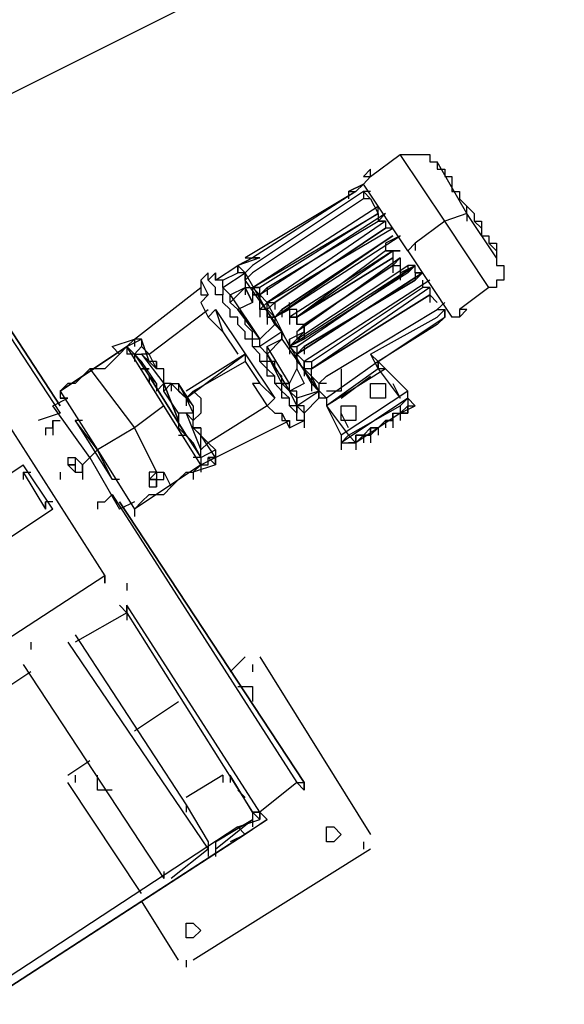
# Model space of a CAD drawing. Header units: inches. Extents: x -52 to 2304, y -1039 to 838.
# Tile 103 of 118: x 1135 to 1164, y 506 to 559. Entities that reach past the tile are written whole.
import ezdxf

# ---------------------------------------------------------------- set-up
doc = ezdxf.new("R2010")
doc.units = ezdxf.units.IN
doc.header["$MEASUREMENT"] = 0
doc.layers.add('DRYER-TRAIN', color=7, linetype='Continuous')
doc.layers.add('TEXT', color=7, linetype='Continuous')
doc.styles.add('OpenSansCondensed-Light', font='OpenSansCondensed-Light.ttf')
doc.dimstyles.new('EZDXF', dxfattribs={"dimtxt": 0.25, "dimasz": 0.175, "dimexe": 0.375, "dimexo": 0.125, "dimgap": 0.1, "dimtad": 1, "dimlfac": 100, "dimzin": 12, "dimdsep": 46, "dimtxsty": 'OpenSansCondensed-Light', "dimblk": 'ARCHTICK', "dimcen": 2.5, "dimazin": 3, "dimtfac": 0.5, "dimtmove": 2, "dimatfit": 3})

# ---------------------------------------------------------------- blocks, each defined once
blk = doc.blocks.new('_ARCHTICK')
at = {"color": 0, "linetype": 'BYBLOCK', "const_width": 0.15}
blk.add_lwpolyline([(-0.5, -0.5), (0.5, 0.5)], dxfattribs=at)

msp = doc.modelspace()

# ---------------------------------------------------------------- linework, layer by layer
at = {"layer": 'DRYER-TRAIN'}
for p, q in [((1137.576, 538.128), (1127.76, 553.056)), ((1127.76, 553.056), (1137.576, 538.128)), ((1127.76, 552.66), (1137.576, 537.732)), ((1154.076, 550.308), (1155.648, 551.484)), ((1155.648, 551.484), (1156.044, 551.484)), ((1158.012, 547.944), (1155.648, 551.484)), ((1156.044, 551.484), (1156.44, 551.484)), ((1156.44, 551.484), (1156.824, 551.484)), ((1156.824, 551.484), (1157.22, 551.484)), ((1157.22, 551.484), (1157.22, 551.088)), ((1157.22, 551.088), (1157.616, 551.088)), ((1157.616, 551.088), (1157.616, 550.704)), ((1157.616, 551.088), (1157.616, 550.704)), ((1157.616, 551.088), (1157.616, 550.704)), ((1159.188, 548.34), (1157.616, 551.088)), ((1159.188, 548.34), (1157.616, 551.088)), ((1154.076, 550.704), (1153.692, 550.308)), ((1153.692, 549.912), (1154.076, 550.308)), ((1153.692, 550.308), (1154.076, 550.308)), ((1154.076, 550.308), (1154.076, 550.704)), ((1157.616, 550.704), (1158.012, 550.704)), ((1157.616, 550.704), (1158.012, 550.704)), ((1158.012, 550.704), (1158.012, 550.308)), ((1158.012, 550.704), (1158.012, 550.308)), ((1158.012, 550.308), (1158.396, 550.308)), ((1158.012, 550.308), (1158.396, 550.308)), ((1158.396, 550.308), (1158.396, 549.912)), ((1158.396, 550.308), (1158.396, 549.912)), ((1152.9, 549.516), (1153.692, 549.912)), ((1153.692, 549.912), (1152.9, 549.516)), ((1153.692, 549.912), (1153.296, 549.516)), ((1156.044, 546.372), (1153.692, 549.912)), ((1158.396, 549.912), (1158.396, 549.516)), ((1158.396, 549.912), (1158.396, 549.516)), ((1153.296, 549.516), (1147.404, 545.988)), ((1153.692, 549.516), (1147.788, 545.592)), ((1153.296, 549.516), (1147.788, 545.988)), ((1152.9, 549.516), (1153.296, 549.516)), ((1152.9, 549.516), (1152.9, 549.132)), ((1154.076, 549.516), (1153.692, 549.516)), ((1153.692, 549.516), (1154.076, 549.132)), ((1154.076, 549.516), (1153.692, 549.516)), ((1153.692, 549.516), (1153.692, 549.132)), ((1158.396, 549.516), (1158.792, 549.516)), ((1158.396, 549.516), (1158.792, 549.516)), ((1158.792, 549.516), (1158.792, 549.132)), ((1158.792, 549.516), (1158.792, 549.132)), ((1153.692, 549.132), (1147.788, 545.196)), ((1147.788, 544.416), (1154.472, 548.736)), ((1154.076, 549.132), (1153.692, 549.132)), ((1154.076, 549.132), (1154.472, 548.34)), ((1154.472, 548.34), (1154.472, 548.736)), ((1154.472, 548.34), (1154.472, 548.736)), ((1158.792, 549.132), (1159.188, 548.736)), ((1158.792, 549.132), (1159.188, 548.736)), ((1159.188, 548.736), (1159.584, 548.34)), ((1159.188, 548.736), (1159.584, 548.34)), ((1159.188, 548.34), (1159.188, 548.736)), ((1147.788, 544.416), (1154.472, 548.34)), ((1154.868, 548.34), (1148.184, 544.02)), ((1154.472, 548.34), (1148.184, 544.416)), ((1154.868, 548.34), (1154.472, 547.944)), ((1154.472, 548.34), (1154.472, 547.944)), ((1154.472, 548.34), (1154.472, 547.944)), ((1159.188, 548.34), (1158.012, 547.944)), ((1160.76, 545.988), (1159.188, 548.34)), ((1159.188, 548.34), (1159.188, 547.944)), ((1160.76, 545.988), (1159.188, 548.34)), ((1159.584, 548.34), (1159.584, 547.944)), ((1159.584, 548.34), (1159.584, 547.944)), ((1154.868, 547.944), (1148.58, 543.624)), ((1148.58, 544.416), (1154.472, 547.944)), ((1154.868, 547.944), (1154.472, 547.944)), ((1154.472, 547.944), (1154.868, 547.944)), ((1154.868, 547.944), (1154.868, 547.56)), ((1158.012, 547.944), (1156.44, 546.768)), ((1160.364, 544.416), (1158.012, 547.944)), ((1159.584, 547.944), (1159.968, 547.944)), ((1159.584, 547.944), (1159.968, 547.56)), ((1159.968, 547.944), (1159.968, 547.56)), ((1148.58, 543.624), (1155.252, 547.56)), ((1154.868, 547.56), (1148.976, 543.624)), ((1148.976, 543.624), (1154.868, 547.56)), ((1148.976, 542.844), (1155.648, 547.164)), ((1155.252, 547.164), (1148.976, 542.844)), ((1155.252, 547.164), (1149.36, 543.24)), ((1149.36, 543.24), (1155.252, 547.164)), ((1155.252, 547.56), (1154.868, 547.56)), ((1155.648, 547.164), (1154.868, 546.768)), ((1159.968, 547.56), (1159.968, 547.164)), ((1159.968, 547.56), (1159.968, 547.164)), ((1159.968, 547.164), (1160.364, 547.164)), ((1159.968, 547.164), (1160.364, 547.164)), ((1160.364, 547.164), (1160.364, 546.768)), ((1160.364, 547.164), (1160.364, 546.768)), ((1154.868, 546.768), (1154.868, 546.372)), ((1154.868, 546.768), (1154.868, 546.372)), ((1156.44, 546.768), (1156.044, 546.372)), ((1156.44, 546.768), (1156.44, 546.384)), ((1156.44, 546.768), (1156.44, 546.384)), ((1156.44, 546.768), (1156.44, 546.384)), ((1156.44, 546.768), (1156.44, 546.384)), ((1160.364, 546.768), (1160.76, 546.768)), ((1160.364, 546.768), (1160.76, 546.372)), ((1160.76, 546.768), (1160.76, 546.372)), ((1155.252, 546.372), (1149.756, 542.844)), ((1150.152, 542.844), (1155.252, 546.372)), ((1154.868, 546.372), (1150.152, 542.844)), ((1154.868, 546.372), (1155.252, 546.372)), ((1155.252, 546.372), (1154.868, 546.372)), ((1154.868, 546.372), (1155.252, 546.372)), ((1155.252, 546.372), (1155.648, 546.372)), ((1155.252, 546.372), (1155.252, 545.988)), ((1155.252, 546.372), (1155.252, 545.988)), ((1155.648, 546.372), (1155.252, 546.372)), ((1156.044, 546.372), (1158.396, 542.844)), ((1160.76, 546.372), (1160.76, 545.988)), ((1160.76, 546.372), (1160.76, 545.988)), ((1145.832, 544.812), (1147.008, 545.592)), ((1147.008, 545.592), (1147.788, 545.988)), ((1147.788, 545.988), (1147.008, 545.592)), ((1148.184, 545.988), (1147.008, 545.592)), ((1147.008, 545.196), (1147.008, 545.592)), ((1147.008, 545.592), (1147.008, 545.196)), ((1147.008, 545.592), (1147.404, 545.196)), ((1147.008, 545.592), (1147.404, 545.196)), ((1147.008, 545.592), (1147.008, 545.196)), ((1147.404, 545.988), (1147.788, 545.988)), ((1147.788, 545.592), (1147.404, 545.196)), ((1147.788, 545.988), (1148.184, 545.988)), ((1148.184, 545.988), (1147.788, 545.988)), ((1156.44, 545.592), (1149.756, 541.272)), ((1155.648, 545.988), (1150.152, 542.052)), ((1150.152, 542.844), (1155.252, 545.988)), ((1155.252, 545.988), (1150.152, 542.844)), ((1150.152, 541.272), (1156.44, 545.592)), ((1150.152, 541.668), (1156.044, 545.592)), ((1150.548, 542.448), (1155.252, 545.592)), ((1150.548, 542.448), (1155.252, 545.592)), ((1155.252, 545.592), (1150.548, 542.448)), ((1155.252, 545.988), (1155.252, 545.592)), ((1155.648, 545.988), (1155.252, 545.592)), ((1155.252, 545.592), (1155.648, 545.988)), ((1155.252, 545.592), (1155.648, 545.592)), ((1155.252, 545.592), (1155.252, 545.196)), ((1155.252, 545.592), (1155.252, 545.196)), ((1155.252, 545.592), (1155.648, 545.592)), ((1155.648, 545.988), (1155.648, 545.592)), ((1155.648, 545.592), (1155.648, 545.196)), ((1155.648, 545.196), (1156.44, 545.592)), ((1155.648, 545.196), (1156.44, 545.592)), ((1156.44, 545.592), (1156.044, 545.196)), ((1156.44, 545.592), (1156.044, 545.592)), ((1156.044, 545.592), (1156.044, 545.196)), ((1156.44, 545.196), (1156.44, 545.592)), ((1160.76, 545.988), (1160.76, 545.592)), ((1160.76, 545.592), (1161.156, 545.592)), ((1161.156, 545.592), (1161.156, 545.196)), ((1145.436, 545.196), (1145.04, 544.812)), ((1145.436, 544.812), (1145.832, 545.196)), ((1145.436, 544.812), (1145.436, 545.196)), ((1145.436, 544.812), (1145.436, 545.196)), ((1145.832, 544.812), (1145.832, 545.196)), ((1145.832, 545.196), (1145.832, 544.812)), ((1146.216, 544.416), (1147.404, 545.196)), ((1146.216, 544.812), (1147.008, 545.196)), ((1147.404, 545.196), (1147.008, 545.196)), ((1147.404, 544.812), (1147.404, 545.196)), ((1148.976, 542.448), (1147.404, 545.196)), ((1147.788, 545.196), (1147.404, 544.812)), ((1147.404, 545.196), (1147.404, 544.812)), ((1147.404, 544.812), (1147.404, 545.196)), ((1147.404, 545.196), (1147.404, 544.812)), ((1147.404, 545.196), (1147.404, 544.812)), ((1150.152, 540.876), (1156.824, 545.196)), ((1156.824, 545.196), (1150.152, 540.876)), ((1156.044, 545.196), (1150.548, 541.668)), ((1155.648, 545.196), (1155.648, 544.812)), ((1156.824, 545.196), (1156.44, 545.196)), ((1156.44, 545.196), (1156.824, 545.196)), ((1156.44, 545.196), (1156.44, 544.812)), ((1156.824, 545.196), (1156.44, 544.812)), ((1156.824, 545.196), (1156.44, 544.812)), ((1161.156, 545.196), (1161.156, 544.812)), ((1145.04, 544.812), (1145.436, 544.02)), ((1145.04, 544.812), (1145.04, 544.416)), ((1145.832, 544.416), (1145.436, 544.812)), ((1145.832, 544.416), (1145.436, 544.812)), ((1146.216, 544.812), (1145.832, 544.812)), ((1146.216, 544.812), (1145.832, 544.812)), ((1146.216, 544.416), (1146.216, 544.812)), ((1146.216, 544.416), (1146.216, 544.812)), ((1147.404, 544.812), (1147.404, 544.416)), ((1149.36, 542.052), (1147.404, 544.812)), ((1147.404, 544.812), (1147.404, 544.416)), ((1147.404, 544.812), (1147.404, 544.416)), ((1147.404, 544.812), (1147.404, 544.416)), ((1156.44, 544.812), (1150.548, 541.272)), ((1150.548, 541.272), (1156.44, 544.812)), ((1157.22, 544.812), (1150.548, 540.48)), ((1156.824, 544.812), (1156.824, 544.416)), ((1161.156, 544.812), (1160.76, 544.812)), ((1160.76, 544.812), (1160.76, 544.416)), ((1141.512, 541.668), (1145.04, 544.416)), ((1145.04, 544.416), (1145.04, 544.02)), ((1145.436, 544.02), (1145.04, 543.624)), ((1145.04, 544.02), (1145.436, 544.02)), ((1145.832, 544.02), (1145.832, 544.416)), ((1145.832, 544.02), (1145.832, 544.416)), ((1146.216, 544.02), (1145.832, 544.02)), ((1146.216, 544.02), (1145.832, 544.02)), ((1146.612, 544.02), (1146.216, 544.416)), ((1146.216, 544.416), (1146.612, 544.02)), ((1146.612, 544.02), (1146.216, 544.416)), ((1146.216, 544.416), (1146.216, 544.02)), ((1146.612, 544.02), (1146.216, 544.416)), ((1146.216, 543.624), (1146.216, 544.02)), ((1146.216, 543.624), (1146.216, 544.02)), ((1146.612, 544.02), (1147.404, 544.416)), ((1147.404, 544.416), (1146.612, 543.624)), ((1146.612, 543.624), (1146.612, 544.02)), ((1146.612, 543.624), (1146.612, 544.02)), ((1146.612, 544.02), (1148.184, 541.668)), ((1147.404, 544.416), (1147.788, 543.624)), ((1147.788, 543.624), (1147.404, 544.416)), ((1147.404, 544.416), (1147.404, 544.02)), ((1147.404, 544.416), (1147.788, 544.416)), ((1148.184, 544.416), (1147.788, 544.416)), ((1147.788, 544.416), (1148.184, 544.416)), ((1147.788, 544.416), (1148.184, 544.02)), ((1147.788, 544.416), (1147.788, 544.02)), ((1148.184, 544.02), (1147.788, 544.02)), ((1147.788, 544.02), (1148.184, 544.02)), ((1147.788, 544.02), (1147.788, 543.624)), ((1148.184, 544.02), (1147.788, 544.02)), ((1148.184, 544.02), (1148.58, 544.416)), ((1148.184, 544.02), (1148.184, 544.416)), ((1148.184, 544.02), (1148.184, 543.624)), ((1148.184, 544.02), (1148.184, 543.624)), ((1148.58, 543.624), (1148.184, 544.02)), ((1148.184, 544.02), (1148.58, 543.624)), ((1148.184, 543.24), (1148.184, 544.02)), ((1148.58, 544.416), (1148.58, 544.02)), ((1150.932, 540.48), (1156.824, 544.416)), ((1157.22, 544.416), (1150.932, 540.096)), ((1157.22, 544.02), (1150.932, 540.096)), ((1150.932, 540.096), (1157.22, 544.02)), ((1157.22, 544.02), (1150.932, 540.096)), ((1157.22, 544.416), (1156.824, 544.416)), ((1157.22, 544.416), (1157.22, 544.02)), ((1157.22, 544.416), (1157.22, 544.02)), ((1157.22, 544.02), (1157.616, 543.624)), ((1157.22, 544.02), (1157.22, 543.624)), ((1160.364, 544.416), (1158.792, 543.24)), ((1160.76, 544.416), (1160.364, 544.416)), ((1145.04, 543.624), (1145.436, 542.844)), ((1146.612, 543.24), (1146.216, 543.624)), ((1146.612, 543.24), (1146.216, 543.624)), ((1147.008, 543.24), (1146.612, 543.624)), ((1147.008, 543.24), (1146.612, 543.624)), ((1147.788, 543.624), (1147.008, 543.24)), ((1148.58, 543.624), (1148.184, 543.24)), ((1148.184, 543.24), (1148.58, 543.624)), ((1148.976, 543.624), (1148.58, 543.24)), ((1148.58, 543.24), (1148.58, 543.624)), ((1148.58, 543.624), (1148.976, 543.624)), ((1148.58, 543.24), (1148.58, 543.624)), ((1148.976, 542.844), (1148.58, 543.624)), ((1148.976, 543.624), (1148.976, 543.24)), ((1149.756, 543.24), (1149.756, 543.624)), ((1157.616, 543.24), (1158.012, 543.624)), ((1142.292, 540.876), (1145.436, 543.24)), ((1145.436, 542.844), (1145.832, 543.24)), ((1145.832, 543.24), (1148.976, 538.524)), ((1145.832, 543.24), (1146.216, 542.052)), ((1146.612, 542.844), (1146.612, 543.24)), ((1146.612, 542.844), (1146.612, 543.24)), ((1148.184, 541.668), (1147.008, 543.24)), ((1147.008, 543.24), (1148.184, 541.668)), ((1147.404, 542.844), (1147.008, 543.24)), ((1148.184, 541.668), (1147.008, 543.24)), ((1148.184, 543.24), (1148.184, 542.844)), ((1148.58, 543.24), (1148.184, 543.24)), ((1148.58, 543.24), (1148.58, 542.844)), ((1148.58, 543.24), (1148.976, 542.844)), ((1148.58, 542.844), (1148.58, 543.24)), ((1149.756, 543.24), (1148.976, 542.844)), ((1149.36, 543.24), (1148.976, 542.844)), ((1148.976, 542.844), (1149.36, 543.24)), ((1149.36, 543.24), (1149.36, 542.844)), ((1150.152, 543.24), (1149.756, 543.24)), ((1150.152, 543.24), (1149.756, 543.24)), ((1149.756, 543.24), (1149.756, 542.844)), ((1150.152, 542.844), (1150.152, 543.24)), ((1151.724, 539.7), (1157.616, 543.24)), ((1157.616, 543.24), (1158.012, 543.24)), ((1157.616, 542.844), (1158.012, 543.24)), ((1158.012, 543.24), (1158.012, 542.844)), ((1158.012, 542.844), (1158.012, 543.24)), ((1158.792, 542.844), (1159.188, 543.24)), ((1159.188, 543.24), (1158.792, 543.24)), ((1158.792, 543.24), (1158.792, 542.844)), ((1158.792, 542.844), (1159.188, 543.24)), ((1145.436, 542.844), (1146.216, 542.052)), ((1147.008, 542.844), (1146.612, 542.844)), ((1147.008, 542.844), (1146.612, 542.844)), ((1147.008, 542.448), (1147.008, 542.844)), ((1147.008, 542.448), (1147.008, 542.844)), ((1147.404, 542.052), (1147.008, 542.448)), ((1147.404, 542.052), (1147.008, 542.448)), ((1147.404, 542.448), (1147.404, 542.844)), ((1147.788, 542.052), (1147.404, 542.448)), ((1148.976, 542.448), (1148.184, 541.668)), ((1148.976, 542.844), (1148.58, 542.844)), ((1148.58, 542.844), (1148.976, 542.844)), ((1148.58, 542.844), (1148.58, 542.448)), ((1148.976, 542.844), (1148.58, 542.844)), ((1148.58, 542.844), (1148.976, 542.844)), ((1148.58, 542.844), (1148.58, 542.448)), ((1148.58, 542.844), (1148.58, 542.448)), ((1148.976, 542.844), (1148.58, 542.844)), ((1148.976, 542.844), (1149.756, 541.272)), ((1148.976, 542.844), (1148.976, 542.448)), ((1149.36, 542.052), (1148.976, 542.448)), ((1149.756, 542.844), (1150.152, 542.844)), ((1150.152, 542.844), (1149.756, 542.844)), ((1149.756, 542.844), (1149.756, 542.448)), ((1150.152, 542.448), (1150.152, 542.844)), ((1150.152, 542.844), (1150.152, 542.448)), ((1150.548, 542.448), (1150.152, 542.448)), ((1150.152, 542.052), (1150.548, 542.448)), ((1150.548, 542.448), (1150.152, 542.052)), ((1150.548, 542.448), (1150.152, 542.448)), ((1150.548, 542.052), (1150.548, 542.448)), ((1150.548, 542.448), (1150.548, 542.052)), ((1154.076, 540.876), (1157.616, 542.844)), ((1154.472, 540.48), (1158.012, 542.844)), ((1154.472, 540.48), (1158.012, 542.844)), ((1157.616, 542.448), (1154.472, 540.48)), ((1158.012, 542.844), (1157.616, 542.448)), ((1158.012, 542.844), (1157.616, 542.448)), ((1157.616, 542.448), (1158.012, 542.844)), ((1158.012, 542.844), (1157.616, 542.448)), ((1158.792, 542.844), (1158.396, 542.844)), ((1146.216, 542.052), (1147.008, 540.876)), ((1147.404, 541.668), (1147.404, 542.052)), ((1147.404, 541.668), (1147.404, 542.052)), ((1147.788, 541.668), (1147.788, 542.052)), ((1149.36, 542.052), (1148.184, 541.272)), ((1149.36, 541.668), (1149.36, 542.052)), ((1150.932, 539.304), (1149.36, 542.052)), ((1149.36, 542.052), (1149.36, 541.668)), ((1149.756, 541.272), (1150.548, 542.052)), ((1149.756, 541.668), (1150.548, 542.052)), ((1150.152, 542.052), (1150.152, 541.668)), ((1150.548, 542.052), (1150.548, 541.668)), ((1140.324, 541.272), (1141.512, 541.668)), ((1141.116, 541.272), (1141.896, 541.668)), ((1141.512, 541.668), (1141.116, 541.272)), ((1141.512, 541.668), (1141.512, 541.272)), ((1141.896, 541.668), (1141.512, 541.668)), ((1141.512, 541.668), (1141.512, 541.272)), ((1141.512, 541.668), (1141.512, 541.272)), ((1142.292, 540.48), (1141.896, 541.668)), ((1141.896, 541.668), (1141.896, 541.272)), ((1147.788, 541.668), (1147.404, 541.668)), ((1147.788, 541.668), (1147.404, 541.668)), ((1147.788, 541.272), (1147.788, 541.668)), ((1147.788, 541.272), (1147.788, 541.668)), ((1148.184, 541.668), (1147.788, 541.668)), ((1148.184, 541.272), (1148.184, 541.668)), ((1148.184, 541.272), (1148.184, 541.668)), ((1148.58, 540.876), (1149.36, 541.668)), ((1148.58, 541.272), (1149.36, 541.668)), ((1149.36, 541.668), (1151.328, 538.908)), ((1149.756, 541.272), (1149.756, 541.668)), ((1150.548, 541.668), (1149.756, 541.272)), ((1149.756, 541.272), (1150.152, 541.668)), ((1149.756, 541.272), (1149.756, 541.668)), ((1149.756, 541.668), (1149.756, 541.272)), ((1150.548, 541.668), (1150.152, 541.668)), ((1137.576, 538.908), (1141.116, 541.272)), ((1141.116, 541.272), (1137.576, 538.908)), ((1140.72, 540.876), (1140.324, 541.272)), ((1140.72, 540.876), (1140.324, 540.48)), ((1141.116, 541.272), (1140.72, 540.876)), ((1143.084, 538.128), (1141.116, 541.272)), ((1145.04, 534.984), (1141.116, 541.272)), ((1141.116, 541.272), (1141.116, 540.876)), ((1141.512, 540.876), (1141.116, 541.272)), ((1141.116, 541.272), (1141.116, 540.876)), ((1141.512, 540.876), (1141.116, 540.876)), ((1141.512, 540.876), (1141.896, 541.272)), ((1141.896, 540.48), (1141.512, 540.876)), ((1141.512, 540.876), (1142.292, 539.7)), ((1141.512, 540.876), (1141.512, 540.48)), ((1141.512, 540.876), (1141.512, 540.48)), ((1141.512, 540.876), (1141.896, 540.876)), ((1141.896, 541.272), (1142.292, 540.876)), ((1141.896, 540.876), (1143.084, 539.304)), ((1142.292, 540.48), (1141.896, 540.876)), ((1142.292, 540.876), (1141.896, 540.876)), ((1142.688, 540.096), (1142.292, 540.876)), ((1144.26, 538.524), (1147.404, 540.876)), ((1147.404, 540.876), (1144.26, 538.908)), ((1147.404, 540.876), (1147.404, 540.48)), ((1148.184, 540.876), (1147.788, 541.272)), ((1148.184, 540.876), (1147.788, 541.272)), ((1147.788, 541.272), (1148.184, 541.272)), ((1148.58, 540.876), (1148.184, 541.272)), ((1148.58, 540.876), (1148.184, 541.272)), ((1148.184, 540.48), (1148.184, 540.876)), ((1148.184, 540.48), (1148.184, 540.876)), ((1148.58, 540.876), (1148.58, 541.272)), ((1149.756, 539.304), (1148.58, 541.272)), ((1149.36, 539.304), (1148.58, 540.876)), ((1148.58, 540.876), (1149.36, 539.304)), ((1148.58, 540.876), (1149.756, 538.908)), ((1148.58, 540.48), (1148.58, 540.876)), ((1149.756, 541.272), (1150.152, 541.272)), ((1149.756, 541.272), (1149.756, 540.876)), ((1149.756, 541.272), (1149.756, 540.876)), ((1149.756, 541.272), (1149.756, 540.876)), ((1149.756, 541.272), (1149.756, 540.876)), ((1150.152, 540.876), (1149.756, 541.272)), ((1149.756, 541.272), (1150.152, 540.876)), ((1150.548, 541.272), (1150.152, 540.876)), ((1150.152, 540.876), (1150.548, 541.272)), ((1150.152, 541.272), (1150.152, 540.876)), ((1150.152, 540.876), (1150.152, 540.48)), ((1150.152, 540.48), (1150.152, 540.876)), ((1150.152, 540.876), (1150.152, 540.48)), ((1150.152, 540.876), (1150.152, 540.48)), ((1150.152, 540.48), (1150.152, 540.876)), ((1150.548, 540.48), (1150.152, 540.876)), ((1150.152, 540.876), (1150.548, 540.48)), ((1150.548, 541.272), (1150.548, 540.876)), ((1154.472, 540.48), (1154.076, 540.876)), ((1154.076, 540.876), (1154.472, 540.096)), ((1140.324, 540.48), (1139.94, 540.096)), ((1142.688, 539.304), (1141.896, 540.48)), ((1142.688, 540.096), (1142.292, 540.48)), ((1142.688, 540.48), (1142.292, 540.48)), ((1142.688, 540.096), (1142.688, 540.48)), ((1142.688, 540.48), (1142.688, 540.096)), ((1144.644, 538.908), (1147.404, 540.48)), ((1147.404, 540.48), (1148.184, 539.304)), ((1148.58, 540.096), (1148.184, 540.48)), ((1148.58, 540.48), (1148.184, 540.48)), ((1148.58, 540.096), (1148.58, 540.48)), ((1148.976, 540.48), (1148.58, 540.48)), ((1148.976, 540.096), (1148.976, 540.48)), ((1150.152, 540.48), (1150.152, 540.096)), ((1150.548, 540.096), (1150.152, 540.48)), ((1150.548, 540.48), (1150.548, 540.096)), ((1150.548, 540.096), (1150.548, 540.48)), ((1150.548, 540.48), (1150.932, 540.48)), ((1150.548, 540.096), (1150.548, 540.48)), ((1150.932, 540.48), (1150.932, 540.096)), ((1154.472, 540.48), (1151.724, 538.524)), ((1154.472, 540.48), (1154.868, 540.096)), ((1154.868, 540.096), (1154.472, 540.48)), ((1154.472, 540.48), (1154.472, 540.096)), ((1154.472, 540.096), (1154.472, 540.48)), ((1139.148, 540.096), (1138.752, 539.7)), ((1139.94, 540.096), (1139.148, 540.096)), ((1139.148, 540.096), (1141.512, 536.952)), ((1142.292, 540.096), (1141.896, 540.096)), ((1141.896, 540.096), (1142.292, 540.096)), ((1143.084, 540.096), (1142.688, 540.096)), ((1143.084, 539.7), (1143.084, 540.096)), ((1148.58, 539.7), (1148.58, 540.096)), ((1148.976, 539.7), (1148.58, 540.096)), ((1149.36, 539.7), (1148.976, 540.096)), ((1149.756, 539.304), (1150.152, 540.096)), ((1150.152, 540.096), (1150.548, 539.304)), ((1150.152, 540.096), (1150.548, 539.304)), ((1150.548, 540.096), (1150.548, 539.7)), ((1150.548, 540.096), (1150.548, 539.7)), ((1150.548, 540.096), (1150.548, 539.7)), ((1150.548, 540.096), (1150.932, 539.7)), ((1150.932, 540.096), (1150.548, 540.096)), ((1150.932, 539.7), (1150.548, 540.096)), ((1150.932, 539.7), (1150.932, 540.096)), ((1154.472, 540.096), (1151.724, 538.128)), ((1154.868, 540.096), (1151.724, 538.128)), ((1152.504, 540.096), (1152.504, 539.7)), ((1154.868, 540.096), (1154.472, 540.096)), ((1154.472, 540.096), (1155.648, 538.524)), ((1156.044, 538.908), (1154.868, 540.096)), ((1156.044, 538.908), (1154.868, 540.096)), ((1137.972, 539.304), (1137.576, 538.908)), ((1138.368, 539.304), (1137.972, 539.304)), ((1138.752, 539.7), (1138.368, 539.304)), ((1144.26, 536.556), (1142.292, 539.7)), ((1142.292, 539.7), (1142.688, 539.304)), ((1142.292, 539.7), (1144.26, 536.556)), ((1142.292, 539.7), (1142.292, 539.304)), ((1143.084, 539.304), (1142.688, 538.908)), ((1142.688, 539.304), (1142.688, 538.908)), ((1143.084, 539.304), (1143.084, 539.7)), ((1143.084, 538.908), (1143.468, 539.304)), ((1143.864, 537.336), (1143.084, 539.304)), ((1143.084, 539.304), (1143.864, 537.336)), ((1143.084, 538.908), (1143.084, 539.304)), ((1143.468, 539.304), (1143.084, 538.908)), ((1143.468, 539.304), (1143.084, 539.304)), ((1143.468, 539.304), (1143.864, 539.304)), ((1144.26, 538.524), (1143.468, 539.304)), ((1143.468, 539.304), (1143.468, 538.908)), ((1143.864, 539.304), (1143.864, 538.908)), ((1143.864, 539.304), (1143.864, 538.908)), ((1143.864, 539.304), (1143.864, 538.908)), ((1144.26, 538.524), (1143.864, 539.304)), ((1144.644, 538.128), (1143.864, 539.304)), ((1144.26, 538.524), (1143.864, 539.304)), ((1143.864, 539.304), (1144.26, 538.524)), ((1143.864, 539.304), (1143.864, 538.908)), ((1143.864, 539.304), (1144.26, 538.524)), ((1143.864, 539.304), (1143.864, 538.908)), ((1143.864, 539.304), (1143.864, 538.908)), ((1148.184, 539.304), (1147.788, 539.304)), ((1147.788, 539.304), (1148.58, 538.128)), ((1148.184, 539.304), (1148.976, 538.524)), ((1148.976, 539.7), (1148.58, 539.7)), ((1148.976, 539.304), (1148.976, 539.7)), ((1148.976, 539.304), (1148.976, 539.7)), ((1149.36, 538.908), (1148.976, 539.304)), ((1149.36, 539.304), (1148.976, 539.304)), ((1149.36, 539.304), (1149.36, 539.7)), ((1149.36, 538.908), (1149.36, 539.304)), ((1149.756, 538.908), (1149.36, 539.304)), ((1149.756, 539.304), (1149.36, 539.304)), ((1149.36, 539.304), (1149.756, 539.304)), ((1150.548, 539.304), (1149.756, 538.908)), ((1149.756, 538.908), (1149.756, 539.304)), ((1150.548, 539.304), (1149.756, 538.908)), ((1150.932, 539.7), (1151.328, 539.304)), ((1150.932, 539.7), (1150.932, 539.304)), ((1151.328, 538.908), (1150.932, 539.7)), ((1150.932, 539.304), (1150.932, 538.908)), ((1151.328, 538.908), (1150.932, 539.304)), ((1151.724, 538.524), (1150.932, 539.304)), ((1151.328, 539.304), (1151.724, 539.7)), ((1151.328, 539.304), (1151.328, 538.908)), ((1151.724, 539.304), (1151.328, 539.304)), ((1152.504, 538.524), (1154.076, 539.7)), ((1152.504, 539.7), (1152.504, 539.304)), ((1152.504, 539.304), (1152.504, 538.908)), ((1154.076, 538.908), (1154.076, 539.304)), ((1154.076, 539.304), (1154.472, 539.304)), ((1154.076, 539.304), (1154.472, 539.304)), ((1154.076, 539.304), (1154.472, 539.304)), ((1154.076, 538.908), (1154.076, 539.304)), ((1154.472, 539.304), (1154.868, 539.304)), ((1154.472, 539.304), (1154.868, 539.304)), ((1154.472, 539.304), (1154.868, 539.304)), ((1154.868, 539.304), (1154.868, 538.908)), ((1155.252, 539.304), (1155.648, 538.524)), ((1133.652, 538.908), (1139.94, 529.092)), ((1137.576, 538.908), (1139.544, 535.776)), ((1137.576, 538.908), (1137.576, 538.524)), ((1143.864, 537.732), (1143.084, 538.908)), ((1143.864, 538.908), (1144.26, 538.524)), ((1144.26, 538.524), (1144.644, 538.908)), ((1144.644, 538.908), (1145.04, 538.524)), ((1145.04, 538.524), (1144.644, 538.908)), ((1149.756, 538.524), (1149.36, 538.908)), ((1149.36, 538.524), (1149.36, 538.908)), ((1150.152, 538.128), (1149.756, 538.908)), ((1149.756, 538.908), (1150.152, 538.128)), ((1150.152, 538.908), (1149.756, 538.908)), ((1150.152, 538.524), (1149.756, 538.908)), ((1150.152, 538.524), (1150.152, 538.908)), ((1151.328, 538.908), (1150.152, 538.524)), ((1150.152, 538.128), (1151.328, 538.908)), ((1151.328, 538.908), (1151.328, 538.524)), ((1151.328, 538.524), (1151.328, 538.908)), ((1151.328, 538.524), (1151.328, 538.908)), ((1152.12, 538.908), (1151.724, 538.908)), ((1152.504, 538.908), (1152.12, 538.908)), ((1156.044, 538.908), (1152.504, 536.556)), ((1154.076, 538.524), (1154.076, 538.908)), ((1154.076, 538.524), (1154.076, 538.908)), ((1154.868, 538.908), (1154.868, 538.524)), ((1156.044, 538.524), (1156.044, 538.908)), ((1156.044, 538.524), (1156.044, 538.908)), ((1137.18, 538.128), (1137.972, 538.524)), ((1137.576, 538.524), (1137.972, 538.524)), ((1137.972, 538.524), (1137.576, 538.524)), ((1144.26, 538.524), (1144.644, 538.128)), ((1144.26, 538.524), (1144.26, 538.128)), ((1144.26, 538.524), (1144.644, 538.128)), ((1144.644, 538.128), (1144.26, 538.524)), ((1144.26, 538.524), (1144.644, 538.128)), ((1144.26, 538.524), (1144.644, 538.128)), ((1144.26, 538.524), (1144.644, 537.732)), ((1144.26, 538.524), (1144.26, 538.128)), ((1145.04, 538.524), (1145.04, 538.128)), ((1148.976, 538.524), (1148.58, 538.128)), ((1149.756, 538.524), (1149.36, 538.524)), ((1149.756, 538.128), (1149.756, 538.524)), ((1149.756, 538.128), (1149.756, 538.524)), ((1150.152, 538.128), (1150.152, 538.524)), ((1150.152, 538.524), (1150.152, 538.128)), ((1150.548, 537.732), (1151.328, 538.524)), ((1151.724, 538.524), (1151.328, 538.524)), ((1151.724, 538.524), (1151.328, 538.524)), ((1151.724, 538.524), (1151.724, 538.128)), ((1151.724, 538.524), (1151.724, 538.128)), ((1156.044, 538.524), (1152.504, 536.16)), ((1154.472, 538.524), (1154.076, 538.524)), ((1154.472, 538.524), (1154.076, 538.524)), ((1154.868, 538.524), (1154.472, 538.524)), ((1155.648, 538.128), (1156.044, 538.524)), ((1156.044, 538.524), (1156.044, 538.128)), ((1156.44, 538.128), (1156.044, 538.524)), ((1156.044, 538.524), (1156.44, 538.128)), ((1137.576, 537.732), (1136.4, 537.336)), ((1139.148, 535.38), (1137.18, 538.128)), ((1143.084, 538.128), (1141.512, 536.952)), ((1145.04, 534.984), (1143.084, 538.128)), ((1144.644, 537.732), (1143.864, 537.732)), ((1143.864, 537.732), (1143.864, 537.336)), ((1144.26, 537.732), (1145.04, 535.776)), ((1144.644, 537.336), (1144.26, 537.732)), ((1144.644, 538.128), (1144.644, 537.732)), ((1144.644, 538.128), (1144.644, 537.732)), ((1144.644, 538.128), (1144.644, 537.732)), ((1144.644, 538.128), (1144.644, 537.732)), ((1144.644, 538.128), (1144.644, 537.732)), ((1144.644, 538.128), (1144.644, 537.732)), ((1144.644, 538.128), (1144.644, 537.732)), ((1144.644, 538.128), (1144.644, 537.732)), ((1144.644, 538.128), (1144.644, 537.732)), ((1144.644, 538.128), (1144.644, 537.732)), ((1144.644, 538.128), (1144.644, 537.732)), ((1144.644, 538.128), (1144.644, 537.732)), ((1144.644, 538.128), (1144.644, 537.732)), ((1145.04, 537.732), (1144.644, 537.336)), ((1144.644, 537.732), (1144.644, 537.336)), ((1145.04, 538.128), (1145.04, 537.732)), ((1145.04, 538.128), (1145.04, 537.732)), ((1148.58, 538.128), (1145.436, 536.16)), ((1148.58, 538.128), (1148.976, 537.732)), ((1148.976, 537.732), (1149.36, 537.732)), ((1149.36, 537.732), (1149.756, 536.952)), ((1149.36, 537.732), (1149.36, 537.336)), ((1150.152, 537.732), (1149.756, 538.128)), ((1150.152, 538.128), (1149.756, 538.128)), ((1150.152, 537.732), (1150.152, 538.128)), ((1150.152, 538.128), (1150.548, 537.732)), ((1150.152, 538.128), (1150.152, 537.732)), ((1150.548, 538.128), (1150.152, 538.128)), ((1150.152, 537.336), (1150.152, 537.732)), ((1150.152, 537.336), (1150.152, 537.732)), ((1150.548, 537.732), (1150.548, 538.128)), ((1150.548, 537.732), (1150.548, 537.336)), ((1151.724, 538.128), (1152.9, 536.556)), ((1151.724, 538.128), (1152.504, 536.556)), ((1152.504, 537.732), (1152.504, 538.128)), ((1152.504, 538.128), (1152.9, 538.128)), ((1152.504, 537.732), (1152.504, 538.128)), ((1152.504, 538.128), (1152.9, 538.128)), ((1152.504, 537.732), (1152.504, 538.128)), ((1152.504, 537.336), (1152.504, 537.732)), ((1152.504, 537.336), (1152.504, 537.732)), ((1152.9, 536.952), (1152.504, 537.732)), ((1152.504, 537.336), (1152.504, 537.732)), ((1152.9, 536.556), (1155.648, 538.128)), ((1152.9, 538.128), (1153.296, 538.128)), ((1153.296, 538.128), (1153.296, 537.732)), ((1153.296, 537.732), (1153.296, 537.336)), ((1155.648, 537.732), (1153.296, 536.16)), ((1155.252, 537.336), (1155.252, 537.732)), ((1155.252, 537.732), (1155.648, 537.732)), ((1155.252, 537.336), (1155.252, 537.732)), ((1155.252, 537.732), (1155.252, 537.336)), ((1155.252, 537.732), (1155.252, 537.336)), ((1155.252, 537.336), (1155.252, 537.732)), ((1155.252, 537.336), (1155.252, 537.732)), ((1155.252, 537.732), (1155.252, 537.336)), ((1155.252, 537.732), (1155.252, 537.336)), ((1155.252, 537.732), (1155.252, 537.336)), ((1155.252, 537.732), (1155.252, 537.336)), ((1155.648, 537.732), (1156.44, 538.128)), ((1155.648, 538.128), (1155.648, 537.732)), ((1155.648, 537.732), (1156.044, 538.128)), ((1155.648, 537.732), (1156.044, 538.128)), ((1155.648, 537.732), (1155.648, 537.336)), ((1155.648, 537.732), (1155.648, 537.336)), ((1155.648, 537.732), (1156.044, 537.732)), ((1156.044, 537.732), (1155.648, 537.732)), ((1155.648, 537.732), (1156.044, 537.732)), ((1155.648, 537.732), (1155.648, 537.336)), ((1156.044, 538.128), (1156.044, 537.732)), ((1156.044, 538.128), (1156.044, 537.732)), ((1156.044, 538.128), (1156.44, 538.128)), ((1156.044, 537.732), (1156.044, 538.128)), ((1156.044, 538.128), (1156.044, 537.732)), ((1137.18, 537.336), (1137.576, 537.336)), ((1137.18, 537.336), (1137.18, 536.952)), ((1137.18, 536.952), (1137.18, 537.336)), ((1139.544, 535.776), (1138.368, 537.336)), ((1138.368, 537.336), (1140.324, 534.204)), ((1138.752, 537.336), (1138.368, 537.336)), ((1143.864, 537.336), (1143.864, 536.952)), ((1143.864, 537.336), (1143.864, 536.952)), ((1144.644, 536.952), (1144.644, 537.336)), ((1145.832, 535.38), (1149.756, 537.336)), ((1149.36, 537.336), (1149.756, 537.336)), ((1149.756, 536.952), (1150.548, 537.336)), ((1149.756, 537.336), (1149.756, 536.952)), ((1150.548, 537.336), (1150.152, 537.336)), ((1150.548, 537.336), (1150.152, 537.336)), ((1150.548, 537.336), (1150.548, 536.952)), ((1152.9, 537.336), (1152.504, 537.336)), ((1152.9, 537.336), (1152.504, 537.336)), ((1153.296, 537.336), (1152.9, 537.336)), ((1154.472, 536.952), (1154.868, 537.336)), ((1154.868, 537.336), (1154.472, 536.952)), ((1154.472, 536.952), (1154.868, 537.336)), ((1154.868, 537.336), (1155.252, 537.336)), ((1155.252, 537.336), (1154.868, 537.336)), ((1154.868, 537.336), (1154.868, 536.952)), ((1154.868, 537.336), (1155.252, 537.336)), ((1155.252, 537.336), (1154.868, 537.336)), ((1154.868, 537.336), (1155.252, 537.336)), ((1155.252, 537.336), (1155.252, 536.952)), ((1136.796, 536.952), (1136.796, 536.556)), ((1136.796, 536.952), (1137.18, 536.952)), ((1136.796, 536.952), (1136.796, 536.556)), ((1137.18, 536.952), (1137.18, 536.556)), ((1141.512, 536.952), (1139.544, 535.776)), ((1141.512, 536.952), (1142.688, 534.588)), ((1144.26, 536.556), (1143.864, 536.952)), ((1144.644, 536.16), (1143.864, 536.952)), ((1145.04, 536.556), (1144.644, 536.952)), ((1144.644, 536.952), (1145.04, 536.952)), ((1145.04, 536.952), (1144.644, 536.952)), ((1144.644, 536.952), (1145.436, 536.16)), ((1144.644, 536.952), (1145.04, 536.556)), ((1145.04, 536.952), (1145.04, 536.556)), ((1154.076, 536.952), (1153.692, 536.556)), ((1154.076, 536.556), (1154.076, 536.952)), ((1154.076, 536.952), (1154.472, 536.952)), ((1154.076, 536.952), (1154.472, 536.952)), ((1154.472, 536.952), (1154.076, 536.952)), ((1154.076, 536.952), (1154.076, 536.556)), ((1154.076, 536.556), (1154.076, 536.952)), ((1154.076, 536.556), (1154.472, 536.952)), ((1154.076, 536.556), (1154.076, 536.952)), ((1154.076, 536.952), (1154.076, 536.556)), ((1154.076, 536.952), (1154.076, 536.556)), ((1154.472, 536.952), (1154.472, 536.556)), ((1154.472, 536.952), (1154.472, 536.556)), ((1154.472, 536.952), (1154.472, 536.556)), ((1154.472, 536.952), (1154.472, 536.556)), ((1143.864, 536.556), (1144.26, 536.556)), ((1144.26, 536.556), (1144.644, 536.16)), ((1144.644, 536.16), (1144.26, 536.556)), ((1144.26, 536.556), (1145.04, 535.38)), ((1145.04, 535.38), (1144.644, 536.16)), ((1145.04, 535.776), (1145.04, 536.556)), ((1145.832, 535.38), (1145.04, 536.556)), ((1145.436, 536.16), (1145.04, 535.776)), ((1145.436, 536.16), (1145.832, 535.776)), ((1152.504, 536.16), (1152.9, 536.556)), ((1152.504, 536.556), (1152.504, 536.16)), ((1152.504, 536.16), (1152.504, 535.776)), ((1152.504, 536.16), (1152.504, 535.776)), ((1152.504, 536.16), (1152.9, 536.16)), ((1153.296, 536.16), (1152.9, 536.556)), ((1152.9, 536.16), (1153.296, 536.16)), ((1153.296, 536.16), (1152.9, 536.16)), ((1153.296, 536.556), (1153.296, 536.16)), ((1153.296, 536.16), (1153.692, 536.556)), ((1153.692, 536.556), (1153.296, 536.16)), ((1153.296, 536.16), (1153.692, 536.556)), ((1153.692, 536.556), (1153.296, 536.556)), ((1153.296, 536.556), (1153.296, 536.16)), ((1153.296, 536.16), (1153.296, 536.556)), ((1153.296, 536.556), (1153.692, 536.556)), ((1153.692, 536.556), (1153.296, 536.16)), ((1153.296, 536.16), (1153.692, 536.556)), ((1153.296, 536.16), (1153.296, 535.776)), ((1153.296, 536.16), (1153.296, 535.776)), ((1153.296, 536.16), (1153.296, 535.776)), ((1153.296, 536.16), (1153.296, 535.776)), ((1153.692, 536.556), (1154.076, 536.556)), ((1154.076, 536.556), (1153.692, 536.556)), ((1153.692, 536.556), (1154.076, 536.556)), ((1153.692, 536.556), (1153.692, 536.16)), ((1153.692, 536.556), (1153.692, 536.16)), ((1154.076, 536.556), (1154.076, 536.16)), ((1154.076, 536.556), (1154.076, 536.16)), ((1154.076, 536.556), (1154.076, 536.16)), ((1139.544, 535.776), (1139.148, 535.38)), ((1139.544, 535.776), (1141.512, 532.632)), ((1140.324, 534.204), (1139.544, 535.776)), ((1145.04, 535.38), (1145.04, 535.776)), ((1145.04, 535.38), (1145.832, 535.776)), ((1145.832, 535.776), (1145.832, 535.38)), ((1137.972, 535.38), (1137.972, 534.984)), ((1137.972, 535.38), (1138.368, 535.38)), ((1138.368, 535.38), (1138.752, 534.984)), ((1138.368, 535.38), (1138.368, 534.984)), ((1139.148, 535.38), (1138.752, 534.984)), ((1139.148, 535.38), (1140.72, 532.632)), ((1145.04, 535.38), (1144.644, 535.38)), ((1145.04, 535.38), (1145.04, 534.984)), ((1145.04, 534.984), (1145.832, 535.38)), ((1145.04, 535.38), (1145.04, 534.984)), ((1145.436, 534.984), (1145.436, 535.38)), ((1145.436, 535.38), (1145.832, 535.38)), ((1145.436, 535.38), (1145.832, 534.984)), ((1145.832, 535.38), (1145.436, 535.38)), ((1145.832, 535.38), (1145.832, 534.984)), ((1145.832, 534.984), (1145.832, 535.38)), ((1133.256, 533.412), (1135.608, 534.984)), ((1137.18, 532.632), (1135.608, 534.984)), ((1135.608, 534.588), (1136.004, 534.588)), ((1135.608, 534.588), (1135.608, 534.204)), ((1135.608, 534.588), (1135.608, 534.204)), ((1135.608, 534.588), (1136.796, 532.632)), ((1137.576, 534.588), (1137.576, 534.204)), ((1137.576, 534.588), (1137.576, 534.204)), ((1137.576, 534.588), (1137.576, 534.204)), ((1137.972, 534.984), (1138.368, 534.984)), ((1137.972, 534.984), (1138.368, 534.588)), ((1138.368, 534.984), (1137.972, 534.984)), ((1138.368, 534.984), (1138.368, 534.588)), ((1138.368, 534.588), (1138.752, 534.588)), ((1138.752, 534.984), (1138.752, 534.588)), ((1138.752, 534.588), (1138.752, 534.984)), ((1138.752, 534.588), (1138.752, 534.204)), ((1145.04, 534.984), (1141.512, 532.632)), ((1145.04, 534.984), (1141.512, 532.632)), ((1142.292, 534.204), (1142.688, 534.588)), ((1142.688, 534.588), (1142.292, 534.204)), ((1142.688, 534.588), (1142.292, 534.588)), ((1142.292, 534.588), (1142.292, 534.204)), ((1142.688, 534.588), (1142.688, 534.204)), ((1142.688, 534.588), (1143.084, 534.588)), ((1143.084, 534.588), (1143.468, 533.808)), ((1143.084, 534.204), (1143.084, 534.588)), ((1143.864, 534.204), (1144.26, 534.588)), ((1144.26, 534.588), (1144.644, 534.588)), ((1145.832, 534.984), (1144.644, 534.588)), ((1144.644, 534.588), (1145.04, 534.984)), ((1144.644, 534.588), (1144.644, 534.204)), ((1145.04, 534.984), (1145.04, 534.588)), ((1145.04, 534.984), (1145.436, 534.984)), ((1145.04, 534.984), (1145.04, 534.588)), ((1140.72, 534.204), (1140.324, 534.204)), ((1142.688, 534.204), (1142.292, 534.204)), ((1142.292, 534.204), (1142.688, 534.204)), ((1142.292, 534.204), (1142.292, 533.808)), ((1142.688, 534.204), (1142.688, 533.808)), ((1142.688, 534.204), (1142.688, 533.808)), ((1142.688, 534.204), (1142.688, 533.808)), ((1142.688, 534.204), (1142.688, 533.808)), ((1142.688, 534.204), (1142.688, 533.808)), ((1142.688, 533.808), (1142.688, 534.204)), ((1142.688, 534.204), (1143.084, 534.204)), ((1142.688, 534.204), (1142.688, 533.808)), ((1142.688, 534.204), (1142.688, 533.808)), ((1142.688, 534.204), (1142.688, 533.808)), ((1143.468, 533.808), (1143.864, 534.204)), ((1142.292, 533.808), (1142.688, 533.808)), ((1143.084, 533.412), (1143.468, 533.808)), ((1137.18, 533.016), (1136.796, 533.016)), ((1136.796, 532.632), (1136.796, 533.016)), ((1136.796, 533.016), (1136.796, 532.632)), ((1139.544, 533.016), (1139.544, 532.632)), ((1139.544, 533.016), (1139.94, 533.016)), ((1140.324, 533.412), (1139.94, 533.016)), ((1140.324, 533.412), (1150.152, 518.088)), ((1141.512, 533.016), (1140.72, 532.632)), ((1150.548, 518.088), (1140.72, 533.016)), ((1140.72, 533.016), (1150.548, 518.088)), ((1141.512, 532.632), (1141.896, 533.016)), ((1141.896, 533.016), (1142.292, 533.412)), ((1142.292, 533.412), (1143.084, 533.412)), ((1137.18, 532.632), (1133.652, 530.268)), ((1141.512, 532.632), (1141.512, 532.236)), ((1139.94, 529.092), (1106.148, 507.084)), ((1139.94, 529.092), (1139.94, 528.696)), ((1139.94, 529.092), (1139.94, 528.696)), ((1139.94, 528.696), (1139.94, 529.092)), ((1141.116, 528.696), (1141.116, 528.3)), ((1141.116, 528.696), (1141.116, 528.3)), ((1141.116, 528.696), (1141.116, 528.3)), ((1141.116, 527.124), (1140.72, 527.52)), ((1141.116, 527.52), (1141.116, 527.124)), ((1141.116, 527.124), (1141.116, 527.52)), ((1148.184, 516.516), (1141.116, 527.52)), ((1141.116, 527.124), (1138.368, 525.552)), ((1141.116, 527.124), (1147.788, 516.516)), ((1141.116, 527.124), (1141.116, 526.728)), ((1138.368, 525.948), (1144.26, 516.912)), ((1138.368, 525.948), (1144.26, 516.912)), ((1136.004, 525.552), (1136.004, 525.168)), ((1136.004, 525.552), (1136.004, 525.168)), ((1136.004, 525.552), (1136.004, 525.168)), ((1137.972, 525.552), (1145.436, 514.56)), ((1146.612, 523.98), (1147.404, 524.772)), ((1148.184, 524.772), (1154.076, 515.34)), ((1135.608, 524.376), (1143.084, 512.988)), ((1147.788, 524.376), (1147.788, 523.98)), ((1147.788, 524.376), (1147.788, 523.98)), ((1136.004, 523.98), (1082.58, 489.012)), ((1147.008, 523.2), (1147.404, 523.2)), ((1147.008, 523.2), (1147.404, 523.2)), ((1147.404, 523.2), (1147.788, 523.2)), ((1147.788, 523.2), (1147.788, 522.804)), ((1147.788, 522.804), (1147.788, 522.408)), ((1141.512, 520.836), (1143.864, 522.408)), ((1137.972, 518.484), (1139.148, 519.264)), ((1138.368, 518.484), (1138.368, 518.088)), ((1139.544, 518.088), (1139.544, 518.484)), ((1139.544, 518.088), (1139.544, 518.484)), ((1146.216, 518.484), (1144.26, 517.308)), ((1146.216, 518.484), (1144.26, 517.308)), ((1146.216, 518.484), (1146.216, 518.088)), ((1146.216, 518.484), (1146.216, 518.088)), ((1146.216, 518.484), (1146.216, 518.088)), ((1146.216, 518.484), (1146.216, 518.088)), ((1146.216, 518.484), (1146.216, 518.088)), ((1147.788, 516.516), (1146.612, 518.484)), ((1147.788, 516.516), (1146.612, 518.484)), ((1146.612, 518.484), (1146.612, 518.088)), ((1141.896, 512.196), (1137.972, 518.088)), ((1139.544, 517.692), (1139.544, 518.088)), ((1139.544, 517.692), (1139.544, 518.088)), ((1150.152, 518.088), (1148.184, 516.516)), ((1150.152, 518.088), (1150.548, 518.088)), ((1150.548, 517.692), (1150.152, 518.088)), ((1150.548, 518.088), (1150.548, 517.692)), ((1150.548, 518.088), (1150.548, 517.692)), ((1150.548, 517.692), (1150.548, 518.088)), ((1139.94, 517.692), (1139.544, 517.692)), ((1139.94, 517.692), (1139.544, 517.692)), ((1140.324, 517.692), (1139.94, 517.692)), ((1147.404, 517.308), (1147.008, 517.692)), ((1147.008, 517.692), (1147.404, 517.308)), ((1144.26, 516.912), (1144.26, 516.516)), ((1144.26, 516.912), (1145.436, 514.944)), ((1144.26, 516.912), (1144.26, 516.516)), ((1144.26, 516.912), (1145.436, 514.944)), ((1148.184, 516.516), (1147.788, 516.516)), ((1147.788, 516.516), (1148.184, 516.516)), ((1147.788, 516.516), (1148.184, 516.132)), ((1147.788, 516.516), (1147.788, 516.132)), ((1148.184, 516.132), (1148.184, 516.516)), ((1148.58, 516.132), (1148.184, 516.516)), ((1148.184, 516.516), (1148.184, 516.132)), ((1148.184, 516.516), (1148.184, 516.132)), ((1147.008, 515.736), (1090.044, 478.404)), ((1090.428, 478.404), (1148.58, 516.132)), ((1145.832, 514.56), (1147.788, 516.132)), ((1145.832, 514.944), (1147.788, 516.132)), ((1147.008, 515.736), (1148.184, 516.132)), ((1147.404, 515.34), (1147.008, 515.736)), ((1148.58, 516.132), (1147.404, 515.34)), ((1147.788, 516.132), (1147.788, 515.736)), ((1147.788, 516.132), (1147.788, 515.736)), ((1147.788, 516.132), (1147.788, 515.736)), ((1147.788, 516.132), (1147.788, 515.736)), ((1147.788, 516.132), (1147.788, 515.736)), ((1151.724, 515.34), (1151.724, 515.736)), ((1151.724, 515.736), (1152.12, 515.736)), ((1151.724, 515.34), (1151.724, 515.736)), ((1151.724, 515.736), (1152.12, 515.736)), ((1152.12, 515.736), (1152.504, 515.34)), ((1147.404, 515.34), (1090.428, 478.404)), ((1147.404, 515.34), (1146.612, 514.944)), ((1151.724, 514.944), (1151.724, 515.34)), ((1151.724, 514.944), (1151.724, 515.34)), ((1152.504, 515.34), (1152.12, 514.944)), ((1145.436, 514.944), (1145.436, 514.56)), ((1145.436, 514.944), (1145.436, 514.56)), ((1145.832, 514.944), (1145.832, 514.56)), ((1145.832, 514.944), (1145.832, 514.56)), ((1145.832, 514.944), (1145.832, 514.56)), ((1145.832, 514.944), (1145.832, 514.56)), ((1152.12, 514.944), (1151.724, 514.944)), ((1152.12, 514.944), (1151.724, 514.944)), ((1153.692, 514.944), (1153.692, 514.56)), ((1153.692, 514.944), (1153.692, 514.56)), ((1145.436, 514.56), (1143.468, 512.988)), ((1145.436, 514.56), (1143.468, 512.988)), ((1154.076, 514.56), (1144.644, 508.656)), ((1145.436, 514.56), (1145.436, 514.164)), ((1145.436, 514.56), (1145.436, 514.164)), ((1145.832, 514.56), (1145.832, 514.164)), ((1145.832, 514.56), (1145.832, 514.164)), ((1143.084, 513.372), (1143.084, 512.988)), ((1143.084, 513.372), (1143.084, 512.988)), ((1143.864, 508.656), (1141.896, 511.8)), ((1144.26, 510.228), (1144.26, 510.624)), ((1144.26, 510.624), (1144.644, 510.624)), ((1144.26, 510.228), (1144.26, 510.624)), ((1144.26, 510.624), (1144.644, 510.624)), ((1144.644, 510.624), (1145.04, 510.228)), ((1144.26, 509.844), (1144.26, 510.228)), ((1144.26, 509.844), (1144.26, 510.228)), ((1145.04, 510.228), (1144.644, 509.844)), ((1144.644, 509.844), (1144.26, 509.844)), ((1144.644, 509.844), (1144.26, 509.844)), ((1144.26, 508.656), (1144.26, 508.272)), ((1144.26, 508.656), (1144.26, 508.272))]:
    msp.add_line(p, q, dxfattribs=at)

# ---------------------------------------------------------------- leaders
at = {"layer": 'TEXT'}
msp.add_leader([(1105.5, 540), (1177.5, 576), (1189.5, 576)], dimstyle='EZDXF', dxfattribs=at)

doc.saveas('drawing.dxf')
